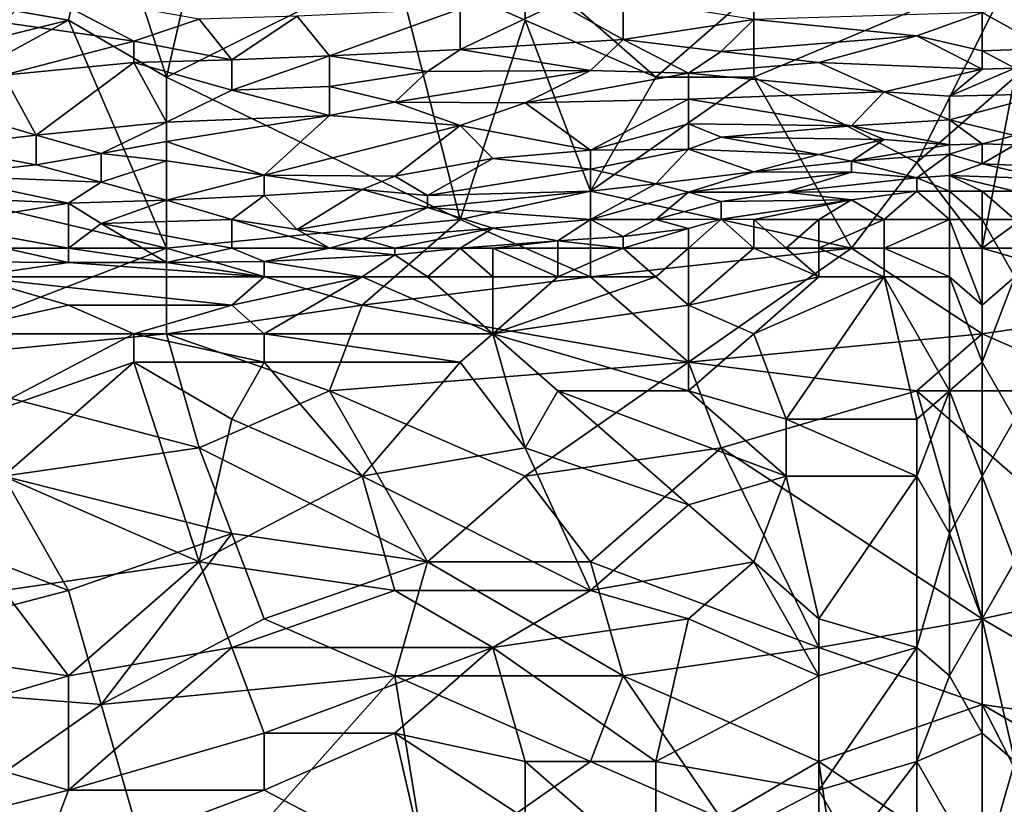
# Model space of a CAD drawing. Extents: x -1.1 to 1.1, y -0.36 to 0.36.
# Tile 186 of 256: x -0.47 to -0.34, y 0.07 to 0.18. Entities that reach past the tile are written whole.
import ezdxf

# ---------------------------------------------------------------- set-up
doc = ezdxf.new("R2010")
doc.units = 0

msp = doc.modelspace()

# ---------------------------------------------------------------- linework, layer by layer
for points in [[(-0.48678, 0.18029, 0.26832), (-0.45995, 0.19591, 0.26875), (-0.46442, 0.17638, 0.26815)], [(-0.45101, 0.16857, 0.26779), (-0.46442, 0.17638, 0.26815), (-0.45995, 0.19591, 0.26875)], [(-0.44654, 0.1881, 0.26856), (-0.45101, 0.16857, 0.26779), (-0.45995, 0.19591, 0.26875)], [(-0.41971, 0.18419, 0.26843), (-0.45101, 0.16857, 0.26779), (-0.44654, 0.1881, 0.26856)], [(-0.45101, 0.16857, 0.26779), (-0.41971, 0.18419, 0.26843), (-0.41077, 0.14904, 0.26684)], [(-0.41971, 0.18419, 0.26843), (-0.40183, 0.18419, 0.26842), (-0.40183, 0.17638, 0.26812)], [(-0.40183, 0.17638, 0.26812), (-0.41077, 0.14904, 0.26684), (-0.41971, 0.18419, 0.26843)], [(-0.37053, 0.18029, 0.26825), (-0.38394, 0.16857, 0.26773), (-0.40183, 0.18419, 0.26842)], [(-0.38394, 0.16857, 0.26773), (-0.40183, 0.17638, 0.26812), (-0.40183, 0.18419, 0.26842)], [(-0.33476, 0.18358, 0.26836), (-0.34817, 0.15685, 0.26712), (-0.37053, 0.16857, 0.2677)], [(-0.33476, 0.18358, 0.26836), (-0.37053, 0.16857, 0.2677), (-0.37053, 0.18029, 0.26825)], [(-0.33476, 0.16857, 0.26768), (-0.34817, 0.15685, 0.26712), (-0.33476, 0.18358, 0.26836)], [(-0.50019, 0.18169, 0.48321), (-0.47336, 0.17602, 0.46758), (-0.46889, 0.1805, 0.4793)], [(-0.46442, 0.17638, 0.26815), (-0.49572, 0.16857, 0.26782), (-0.48678, 0.18029, 0.26832)], [(-0.45548, 0.17346, 0.45977), (-0.46889, 0.1805, 0.4793), (-0.47336, 0.17602, 0.46758)], [(-0.46889, 0.1805, 0.4793), (-0.45548, 0.17346, 0.45977), (-0.44654, 0.17648, 0.46758)], [(-0.37053, 0.18029, 0.26825), (-0.37053, 0.16857, 0.2677), (-0.38394, 0.16857, 0.26773)], [(-0.38841, 0.17373, 0.45196), (-0.39736, 0.17869, 0.46758), (-0.41077, 0.17234, 0.45196)], [(-0.41077, 0.17789, 0.46758), (-0.41077, 0.17234, 0.45196), (-0.39736, 0.17869, 0.46758)], [(-0.38841, 0.17373, 0.45196), (-0.38841, 0.17929, 0.46758), (-0.39736, 0.17869, 0.46758)], [(-0.37053, 0.17646, 0.45586), (-0.38841, 0.17929, 0.46758), (-0.38841, 0.17373, 0.45196)], [(-0.33029, 0.17247, 0.43652), (-0.33029, 0.17903, 0.45586), (-0.33923, 0.17743, 0.45196)], [(-0.44207, 0.17094, 0.45196), (-0.43312, 0.17691, 0.46758), (-0.44654, 0.17648, 0.46758)], [(-0.42865, 0.17145, 0.45196), (-0.43312, 0.17691, 0.46758), (-0.44207, 0.17094, 0.45196)], [(-0.43312, 0.17691, 0.46758), (-0.42865, 0.17145, 0.45196), (-0.41077, 0.17789, 0.46758)], [(-0.41077, 0.17234, 0.45196), (-0.41077, 0.17789, 0.46758), (-0.42865, 0.17145, 0.45196)], [(-0.33923, 0.17743, 0.45196), (-0.37053, 0.17646, 0.45586), (-0.34817, 0.17423, 0.44414)], [(-0.33923, 0.17218, 0.43633), (-0.33923, 0.17743, 0.45196), (-0.34817, 0.17423, 0.44414)], [(-0.33029, 0.17247, 0.43652), (-0.33923, 0.17743, 0.45196), (-0.33923, 0.17218, 0.43633)], [(-0.50019, 0.15685, 0.26722), (-0.49572, 0.16857, 0.26782), (-0.46442, 0.17638, 0.26815)], [(-0.46442, 0.17638, 0.26815), (-0.45101, 0.14513, 0.26672), (-0.50019, 0.15685, 0.26722)], [(-0.47336, 0.17602, 0.46758), (-0.47336, 0.16883, 0.44805), (-0.45548, 0.17346, 0.45977)], [(-0.45101, 0.16857, 0.26779), (-0.45101, 0.14513, 0.26672), (-0.46442, 0.17638, 0.26815)], [(-0.44207, 0.17094, 0.45196), (-0.44654, 0.17648, 0.46758), (-0.45548, 0.17346, 0.45977)], [(-0.39288, 0.15294, 0.26698), (-0.41077, 0.14904, 0.26684), (-0.40183, 0.17638, 0.26812)], [(-0.39288, 0.15294, 0.26698), (-0.40183, 0.17638, 0.26812), (-0.38394, 0.16857, 0.26773)], [(-0.38841, 0.17373, 0.45196), (-0.375, 0.17206, 0.44414), (-0.37053, 0.17646, 0.45586)], [(-0.37053, 0.17646, 0.45586), (-0.375, 0.17206, 0.44414), (-0.34817, 0.17423, 0.44414)], [(-0.34817, 0.17423, 0.44414), (-0.375, 0.17206, 0.44414), (-0.36159, 0.17057, 0.43633)], [(-0.36159, 0.17057, 0.43633), (-0.33923, 0.16966, 0.42852), (-0.34817, 0.17423, 0.44414)], [(-0.34817, 0.17423, 0.44414), (-0.33923, 0.16966, 0.42852), (-0.33923, 0.17218, 0.43633)], [(-0.45548, 0.17055, 0.45196), (-0.45548, 0.17346, 0.45977), (-0.47336, 0.16883, 0.44805)], [(-0.44207, 0.17094, 0.45196), (-0.45548, 0.17346, 0.45977), (-0.45548, 0.17055, 0.45196)], [(-0.41077, 0.17234, 0.45196), (-0.39288, 0.16945, 0.44024), (-0.38841, 0.17373, 0.45196)], [(-0.37947, 0.16912, 0.43633), (-0.38841, 0.17373, 0.45196), (-0.39288, 0.16945, 0.44024)], [(-0.38841, 0.17373, 0.45196), (-0.37947, 0.16912, 0.43633), (-0.375, 0.17206, 0.44414)], [(-0.44207, 0.16675, 0.44024), (-0.42865, 0.16729, 0.44024), (-0.42865, 0.17145, 0.45196)], [(-0.44207, 0.17094, 0.45196), (-0.44207, 0.16675, 0.44024), (-0.42865, 0.17145, 0.45196)], [(-0.42865, 0.17145, 0.45196), (-0.41524, 0.16934, 0.44414), (-0.41077, 0.17234, 0.45196)], [(-0.41524, 0.16934, 0.44414), (-0.42865, 0.17145, 0.45196), (-0.42865, 0.16729, 0.44024)], [(-0.39288, 0.16945, 0.44024), (-0.41077, 0.17234, 0.45196), (-0.41524, 0.16934, 0.44414)], [(-0.36159, 0.17057, 0.43633), (-0.375, 0.17206, 0.44414), (-0.37947, 0.16912, 0.43633)], [(-0.33923, 0.17218, 0.43633), (-0.33476, 0.1698, 0.42852), (-0.33029, 0.17247, 0.43652)], [(-0.33923, 0.16966, 0.42852), (-0.33476, 0.1698, 0.42852), (-0.33923, 0.17218, 0.43633)], [(-0.47336, 0.16883, 0.44805), (-0.46889, 0.16059, 0.42461), (-0.45548, 0.17055, 0.45196)], [(-0.45101, 0.1624, 0.42852), (-0.45548, 0.17055, 0.45196), (-0.46889, 0.16059, 0.42461)], [(-0.44207, 0.16675, 0.44024), (-0.44207, 0.17094, 0.45196), (-0.45548, 0.17055, 0.45196)], [(-0.45548, 0.17055, 0.45196), (-0.45101, 0.1624, 0.42852), (-0.44207, 0.16675, 0.44024)], [(-0.37947, 0.16912, 0.43633), (-0.35265, 0.16656, 0.42071), (-0.36159, 0.17057, 0.43633)], [(-0.36159, 0.17057, 0.43633), (-0.35265, 0.16656, 0.42071), (-0.33923, 0.16966, 0.42852)], [(-0.47783, 0.16326, 0.43242), (-0.46889, 0.16059, 0.42461), (-0.47336, 0.16883, 0.44805)], [(-0.42865, 0.16729, 0.44024), (-0.41971, 0.16511, 0.43242), (-0.41524, 0.16934, 0.44414)], [(-0.41971, 0.16511, 0.43242), (-0.40183, 0.16505, 0.42852), (-0.39288, 0.16945, 0.44024)], [(-0.41524, 0.16934, 0.44414), (-0.41971, 0.16511, 0.43242), (-0.39288, 0.16945, 0.44024)], [(-0.39288, 0.16945, 0.44024), (-0.40183, 0.16505, 0.42852), (-0.37947, 0.16912, 0.43633)], [(-0.37947, 0.16552, 0.42461), (-0.37947, 0.16912, 0.43633), (-0.40183, 0.16505, 0.42852)], [(-0.37947, 0.16912, 0.43633), (-0.37947, 0.16552, 0.42461), (-0.35265, 0.16656, 0.42071)], [(-0.3437, 0.16597, 0.4168), (-0.33923, 0.16966, 0.42852), (-0.35265, 0.16656, 0.42071)], [(-0.33923, 0.16966, 0.42852), (-0.3437, 0.16597, 0.4168), (-0.33476, 0.1698, 0.42852)], [(-0.3437, 0.16597, 0.4168), (-0.33029, 0.16629, 0.4168), (-0.33476, 0.1698, 0.42852)], [(-0.41077, 0.14904, 0.26684), (-0.45101, 0.14513, 0.26672), (-0.45101, 0.16857, 0.26779)], [(-0.37053, 0.16857, 0.2677), (-0.39288, 0.15294, 0.26698), (-0.38394, 0.16857, 0.26773)], [(-0.37053, 0.16857, 0.2677), (-0.35712, 0.14513, 0.26654), (-0.39288, 0.15294, 0.26698)], [(-0.34817, 0.15685, 0.26712), (-0.35712, 0.14513, 0.26654), (-0.37053, 0.16857, 0.2677)], [(-0.33476, 0.16857, 0.26768), (-0.33923, 0.14513, 0.2665), (-0.34817, 0.15685, 0.26712)], [(-0.31241, 0.16466, 0.26746), (-0.33923, 0.14513, 0.2665), (-0.33476, 0.16857, 0.26768)], [(-0.42865, 0.16332, 0.42852), (-0.44207, 0.16675, 0.44024), (-0.45101, 0.1624, 0.42852)], [(-0.44207, 0.16675, 0.44024), (-0.42865, 0.16332, 0.42852), (-0.42865, 0.16729, 0.44024)], [(-0.42865, 0.16729, 0.44024), (-0.42865, 0.16332, 0.42852), (-0.41971, 0.16511, 0.43242)], [(-0.37947, 0.16552, 0.42461), (-0.35712, 0.1619, 0.40508), (-0.35265, 0.16656, 0.42071)], [(-0.3437, 0.16272, 0.40508), (-0.35265, 0.16656, 0.42071), (-0.35712, 0.1619, 0.40508)], [(-0.3437, 0.16272, 0.40508), (-0.3437, 0.16597, 0.4168), (-0.35265, 0.16656, 0.42071)], [(-0.33029, 0.16629, 0.4168), (-0.3437, 0.16597, 0.4168), (-0.3437, 0.16272, 0.40508)], [(-0.3437, 0.16272, 0.40508), (-0.33476, 0.16058, 0.39727), (-0.33029, 0.16629, 0.4168)], [(-0.42865, 0.16332, 0.42852), (-0.41077, 0.16191, 0.42071), (-0.41971, 0.16511, 0.43242)], [(-0.41971, 0.16511, 0.43242), (-0.41077, 0.16191, 0.42071), (-0.40183, 0.16505, 0.42852)], [(-0.39288, 0.15857, 0.40508), (-0.40183, 0.16505, 0.42852), (-0.41077, 0.16191, 0.42071)], [(-0.39288, 0.15857, 0.40508), (-0.37947, 0.16552, 0.42461), (-0.40183, 0.16505, 0.42852)], [(-0.37947, 0.16214, 0.41289), (-0.37947, 0.16552, 0.42461), (-0.39288, 0.15857, 0.40508)], [(-0.37947, 0.16552, 0.42461), (-0.37947, 0.16214, 0.41289), (-0.35712, 0.1619, 0.40508)], [(-0.31241, 0.16466, 0.26746), (-0.30794, 0.14513, 0.26642), (-0.33923, 0.14513, 0.2665)], [(-0.45101, 0.1624, 0.42852), (-0.45101, 0.15973, 0.42071), (-0.42865, 0.16332, 0.42852)], [(-0.45101, 0.15973, 0.42071), (-0.4376, 0.15514, 0.40508), (-0.42865, 0.16332, 0.42852)], [(-0.42865, 0.16332, 0.42852), (-0.4376, 0.15514, 0.40508), (-0.41077, 0.16191, 0.42071)], [(-0.46889, 0.16059, 0.42461), (-0.47783, 0.16326, 0.43242), (-0.48231, 0.15907, 0.42071)], [(-0.45995, 0.1581, 0.4168), (-0.45101, 0.1624, 0.42852), (-0.46889, 0.16059, 0.42461)], [(-0.45995, 0.1581, 0.4168), (-0.45101, 0.15973, 0.42071), (-0.45101, 0.1624, 0.42852)], [(-0.37947, 0.15869, 0.40117), (-0.37947, 0.16214, 0.41289), (-0.39288, 0.15857, 0.40508)], [(-0.37947, 0.16214, 0.41289), (-0.375, 0.16034, 0.40508), (-0.35712, 0.1619, 0.40508)], [(-0.375, 0.16034, 0.40508), (-0.37947, 0.16214, 0.41289), (-0.37947, 0.15869, 0.40117)], [(-0.35712, 0.1619, 0.40508), (-0.3437, 0.1593, 0.39336), (-0.3437, 0.16272, 0.40508)], [(-0.33476, 0.16058, 0.39727), (-0.3437, 0.16272, 0.40508), (-0.33923, 0.1594, 0.39336)], [(-0.3437, 0.1593, 0.39336), (-0.33923, 0.1594, 0.39336), (-0.3437, 0.16272, 0.40508)], [(-0.48231, 0.15907, 0.42071), (-0.46889, 0.15653, 0.41289), (-0.46889, 0.16059, 0.42461)], [(-0.46889, 0.16059, 0.42461), (-0.46889, 0.15653, 0.41289), (-0.45995, 0.1581, 0.4168)], [(-0.4376, 0.15514, 0.40508), (-0.41971, 0.15497, 0.40117), (-0.41077, 0.16191, 0.42071)], [(-0.41971, 0.15497, 0.40117), (-0.4063, 0.15741, 0.40508), (-0.41077, 0.16191, 0.42071)], [(-0.41077, 0.16191, 0.42071), (-0.4063, 0.15741, 0.40508), (-0.39288, 0.15857, 0.40508)], [(-0.375, 0.16034, 0.40508), (-0.35265, 0.16, 0.39727), (-0.35712, 0.1619, 0.40508)], [(-0.35712, 0.1619, 0.40508), (-0.35265, 0.16, 0.39727), (-0.3437, 0.1593, 0.39336)], [(-0.45101, 0.15707, 0.41289), (-0.45101, 0.15973, 0.42071), (-0.45995, 0.1581, 0.4168)], [(-0.4376, 0.15514, 0.40508), (-0.45101, 0.15973, 0.42071), (-0.45101, 0.15707, 0.41289)], [(-0.375, 0.16034, 0.40508), (-0.37947, 0.15869, 0.40117), (-0.36159, 0.15797, 0.39336)], [(-0.375, 0.16034, 0.40508), (-0.36159, 0.15797, 0.39336), (-0.35265, 0.16, 0.39727)], [(-0.35712, 0.15705, 0.38946), (-0.35265, 0.16, 0.39727), (-0.36159, 0.15797, 0.39336)], [(-0.35265, 0.16, 0.39727), (-0.35712, 0.15705, 0.38946), (-0.3437, 0.1593, 0.39336)], [(-0.35712, 0.15705, 0.38946), (-0.3437, 0.15801, 0.38946), (-0.3437, 0.1593, 0.39336)], [(-0.3437, 0.1593, 0.39336), (-0.3437, 0.15801, 0.38946), (-0.33923, 0.1594, 0.39336)], [(-0.33923, 0.15667, 0.38555), (-0.33923, 0.1594, 0.39336), (-0.3437, 0.15801, 0.38946)], [(-0.33923, 0.1594, 0.39336), (-0.33476, 0.1593, 0.39336), (-0.33476, 0.16058, 0.39727)], [(-0.33923, 0.1594, 0.39336), (-0.33923, 0.15667, 0.38555), (-0.33476, 0.1593, 0.39336)], [(-0.33476, 0.1593, 0.39336), (-0.33923, 0.15667, 0.38555), (-0.32135, 0.15589, 0.38555)], [(-0.48231, 0.15907, 0.42071), (-0.48231, 0.15506, 0.40899), (-0.46889, 0.15653, 0.41289)], [(-0.46889, 0.15653, 0.41289), (-0.45995, 0.15415, 0.40508), (-0.45995, 0.1581, 0.4168)], [(-0.45995, 0.1581, 0.4168), (-0.45995, 0.15415, 0.40508), (-0.45101, 0.15707, 0.41289)], [(-0.39288, 0.15597, 0.39727), (-0.39288, 0.15857, 0.40508), (-0.4063, 0.15741, 0.40508)], [(-0.39288, 0.15857, 0.40508), (-0.39288, 0.15597, 0.39727), (-0.37947, 0.15869, 0.40117)], [(-0.39288, 0.15597, 0.39727), (-0.38394, 0.15393, 0.38946), (-0.37947, 0.15869, 0.40117)], [(-0.38394, 0.15393, 0.38946), (-0.37053, 0.15557, 0.38946), (-0.37947, 0.15869, 0.40117)], [(-0.36159, 0.15797, 0.39336), (-0.37947, 0.15869, 0.40117), (-0.37053, 0.15557, 0.38946)], [(-0.35712, 0.15705, 0.38946), (-0.36159, 0.15797, 0.39336), (-0.37053, 0.15557, 0.38946)], [(-0.35712, 0.15705, 0.38946), (-0.34817, 0.15476, 0.38164), (-0.3437, 0.15801, 0.38946)], [(-0.34817, 0.15476, 0.38164), (-0.3437, 0.15507, 0.38164), (-0.3437, 0.15801, 0.38946)], [(-0.3437, 0.15801, 0.38946), (-0.3437, 0.15507, 0.38164), (-0.33923, 0.15667, 0.38555)], [(-0.45101, 0.14513, 0.26672), (-0.49572, 0.14513, 0.26669), (-0.50019, 0.15685, 0.26722)], [(-0.45995, 0.15415, 0.40508), (-0.45101, 0.15172, 0.39727), (-0.45101, 0.15707, 0.41289)], [(-0.45101, 0.15707, 0.41289), (-0.45101, 0.15172, 0.39727), (-0.4376, 0.15514, 0.40508)], [(-0.41524, 0.15236, 0.39336), (-0.4063, 0.15741, 0.40508), (-0.41971, 0.15497, 0.40117)], [(-0.4063, 0.15741, 0.40508), (-0.41524, 0.15236, 0.39336), (-0.39288, 0.15597, 0.39727)], [(-0.37053, 0.15557, 0.38946), (-0.35712, 0.15554, 0.38555), (-0.35712, 0.15705, 0.38946)], [(-0.34817, 0.15476, 0.38164), (-0.35712, 0.15705, 0.38946), (-0.35712, 0.15554, 0.38555)], [(-0.35712, 0.14513, 0.26654), (-0.34817, 0.15685, 0.26712), (-0.33923, 0.14513, 0.2665)], [(-0.33923, 0.15667, 0.38555), (-0.3437, 0.15507, 0.38164), (-0.33029, 0.15461, 0.38164)], [(-0.33923, 0.15667, 0.38555), (-0.33029, 0.15461, 0.38164), (-0.32135, 0.15589, 0.38555)], [(-0.46889, 0.15653, 0.41289), (-0.48231, 0.15506, 0.40899), (-0.45995, 0.15415, 0.40508)], [(-0.41524, 0.15236, 0.39336), (-0.39288, 0.15294, 0.38962), (-0.39288, 0.15597, 0.39727)], [(-0.39288, 0.15597, 0.39727), (-0.39288, 0.15294, 0.38962), (-0.38394, 0.15393, 0.38946)], [(-0.38394, 0.15393, 0.38946), (-0.37947, 0.1528, 0.38555), (-0.37053, 0.15557, 0.38946)], [(-0.35712, 0.15554, 0.38555), (-0.37053, 0.15557, 0.38946), (-0.37947, 0.1528, 0.38555)], [(-0.35712, 0.15554, 0.38555), (-0.37947, 0.1528, 0.38555), (-0.36606, 0.15281, 0.38164)], [(-0.35712, 0.15554, 0.38555), (-0.36606, 0.15281, 0.38164), (-0.34817, 0.15476, 0.38164)], [(-0.46442, 0.1513, 0.39727), (-0.48231, 0.15506, 0.40899), (-0.49125, 0.15251, 0.40117)], [(-0.46442, 0.1513, 0.39727), (-0.45995, 0.15415, 0.40508), (-0.48231, 0.15506, 0.40899)], [(-0.45995, 0.15415, 0.40508), (-0.46442, 0.1513, 0.39727), (-0.45101, 0.15172, 0.39727)], [(-0.45101, 0.15172, 0.39727), (-0.4376, 0.15232, 0.39727), (-0.4376, 0.15514, 0.40508)], [(-0.4376, 0.15514, 0.40508), (-0.4376, 0.15232, 0.39727), (-0.42418, 0.15317, 0.39727)], [(-0.4376, 0.15514, 0.40508), (-0.42418, 0.15317, 0.39727), (-0.41971, 0.15497, 0.40117)], [(-0.41524, 0.15236, 0.39336), (-0.41971, 0.15497, 0.40117), (-0.42418, 0.15317, 0.39727)], [(-0.39288, 0.15294, 0.38962), (-0.39288, 0.14904, 0.38167), (-0.38394, 0.15393, 0.38946)], [(-0.38394, 0.15393, 0.38946), (-0.39288, 0.14904, 0.38167), (-0.37947, 0.1528, 0.38555)], [(-0.36606, 0.15281, 0.38164), (-0.34817, 0.15294, 0.37754), (-0.34817, 0.15476, 0.38164)], [(-0.34817, 0.15476, 0.38164), (-0.3437, 0.15294, 0.37696), (-0.3437, 0.15507, 0.38164)], [(-0.3437, 0.15294, 0.37696), (-0.34817, 0.15476, 0.38164), (-0.34817, 0.15294, 0.37754)], [(-0.3437, 0.15507, 0.38164), (-0.33476, 0.15294, 0.377), (-0.33029, 0.15461, 0.38164)], [(-0.3437, 0.15507, 0.38164), (-0.33923, 0.15294, 0.37636), (-0.33476, 0.15294, 0.377)], [(-0.3437, 0.15294, 0.37696), (-0.33923, 0.15294, 0.37636), (-0.3437, 0.15507, 0.38164)], [(-0.49125, 0.15251, 0.40117), (-0.48231, 0.14832, 0.38946), (-0.46442, 0.1513, 0.39727)], [(-0.4376, 0.15232, 0.39727), (-0.43312, 0.14767, 0.38555), (-0.42418, 0.15317, 0.39727)], [(-0.41524, 0.15069, 0.38946), (-0.42418, 0.15317, 0.39727), (-0.43312, 0.14767, 0.38555)], [(-0.42418, 0.15317, 0.39727), (-0.41524, 0.15069, 0.38946), (-0.41524, 0.15236, 0.39336)], [(-0.39288, 0.14904, 0.38167), (-0.39288, 0.15294, 0.38962), (-0.41524, 0.15069, 0.38946)], [(-0.39288, 0.15294, 0.38962), (-0.41524, 0.15236, 0.39336), (-0.41524, 0.15069, 0.38946)], [(-0.41077, 0.14904, 0.26684), (-0.39288, 0.15294, 0.26698), (-0.39288, 0.14122, 0.26647)], [(-0.39288, 0.14122, 0.26647), (-0.39288, 0.15294, 0.26698), (-0.35712, 0.14513, 0.26654)], [(-0.39288, 0.14904, 0.38167), (-0.38394, 0.14904, 0.3799), (-0.37947, 0.1528, 0.38555)], [(-0.37947, 0.1528, 0.38555), (-0.38394, 0.14904, 0.3799), (-0.375, 0.1515, 0.38164)], [(-0.37947, 0.1528, 0.38555), (-0.375, 0.1515, 0.38164), (-0.36606, 0.15281, 0.38164)], [(-0.36606, 0.15281, 0.38164), (-0.375, 0.1515, 0.38164), (-0.35712, 0.15176, 0.37774)], [(-0.34817, 0.15294, 0.37754), (-0.36606, 0.15281, 0.38164), (-0.35712, 0.15176, 0.37774)], [(-0.35712, 0.15176, 0.37774), (-0.35265, 0.14904, 0.37565), (-0.34817, 0.15294, 0.37754)], [(-0.35265, 0.14904, 0.37565), (-0.3437, 0.14904, 0.3752), (-0.34817, 0.15294, 0.37754)], [(-0.3437, 0.15294, 0.37696), (-0.34817, 0.15294, 0.37754), (-0.3437, 0.14904, 0.3752)], [(-0.33923, 0.15294, 0.37636), (-0.3437, 0.15294, 0.37696), (-0.33923, 0.14904, 0.37405)], [(-0.3437, 0.15294, 0.37696), (-0.3437, 0.14904, 0.3752), (-0.33923, 0.14904, 0.37405)], [(-0.33476, 0.14904, 0.3743), (-0.33476, 0.15294, 0.377), (-0.33923, 0.15294, 0.37636)], [(-0.33923, 0.15294, 0.37636), (-0.33923, 0.14904, 0.37405), (-0.33476, 0.14904, 0.3743)], [(-0.48231, 0.14832, 0.38946), (-0.46442, 0.14513, 0.38138), (-0.46442, 0.1513, 0.39727)], [(-0.46442, 0.1513, 0.39727), (-0.45995, 0.1485, 0.38946), (-0.45101, 0.15172, 0.39727)], [(-0.46442, 0.14513, 0.38138), (-0.45995, 0.1485, 0.38946), (-0.46442, 0.1513, 0.39727)], [(-0.45101, 0.15172, 0.39727), (-0.45995, 0.1485, 0.38946), (-0.44207, 0.14904, 0.38953)], [(-0.45101, 0.15172, 0.39727), (-0.44207, 0.14904, 0.38953), (-0.4376, 0.15232, 0.39727)], [(-0.44207, 0.14904, 0.38953), (-0.43312, 0.14767, 0.38555), (-0.4376, 0.15232, 0.39727)], [(-0.38394, 0.14904, 0.3799), (-0.375, 0.1491, 0.37774), (-0.375, 0.1515, 0.38164)], [(-0.35712, 0.15176, 0.37774), (-0.375, 0.1515, 0.38164), (-0.375, 0.1491, 0.37774)], [(-0.37053, 0.14904, 0.37701), (-0.35712, 0.15176, 0.37774), (-0.375, 0.1491, 0.37774)], [(-0.37053, 0.14904, 0.37701), (-0.36159, 0.14904, 0.37606), (-0.35712, 0.15176, 0.37774)], [(-0.36159, 0.14904, 0.37606), (-0.35265, 0.14904, 0.37565), (-0.35712, 0.15176, 0.37774)], [(-0.41524, 0.15069, 0.38946), (-0.43312, 0.14767, 0.38555), (-0.42418, 0.14641, 0.38164)], [(-0.41524, 0.15069, 0.38946), (-0.42418, 0.14641, 0.38164), (-0.4063, 0.14789, 0.38164)], [(-0.41524, 0.15069, 0.38946), (-0.4063, 0.14789, 0.38164), (-0.39288, 0.14904, 0.38167)], [(-0.46442, 0.14513, 0.38138), (-0.45101, 0.14318, 0.37774), (-0.45995, 0.1485, 0.38946)], [(-0.45995, 0.1485, 0.38946), (-0.44207, 0.14513, 0.38063), (-0.44207, 0.14904, 0.38953)], [(-0.45995, 0.1485, 0.38946), (-0.45101, 0.14318, 0.37774), (-0.44207, 0.14513, 0.38063)], [(-0.45101, 0.14513, 0.26672), (-0.41077, 0.14904, 0.26684), (-0.42418, 0.13732, 0.26639)], [(-0.44207, 0.14904, 0.38953), (-0.42865, 0.14513, 0.37956), (-0.43312, 0.14767, 0.38555)], [(-0.44207, 0.14904, 0.38953), (-0.44207, 0.14513, 0.38063), (-0.42865, 0.14513, 0.37956)], [(-0.41077, 0.14904, 0.26684), (-0.39288, 0.14122, 0.26647), (-0.42418, 0.13732, 0.26639)], [(-0.39736, 0.14612, 0.37774), (-0.39288, 0.14904, 0.38167), (-0.4063, 0.14789, 0.38164)], [(-0.38841, 0.14671, 0.37774), (-0.39288, 0.14904, 0.38167), (-0.39736, 0.14612, 0.37774)], [(-0.39288, 0.14904, 0.38167), (-0.38841, 0.14671, 0.37774), (-0.38394, 0.14904, 0.3799)], [(-0.38394, 0.14904, 0.3799), (-0.38841, 0.14671, 0.37774), (-0.37947, 0.14783, 0.37774)], [(-0.37947, 0.14783, 0.37774), (-0.375, 0.1491, 0.37774), (-0.38394, 0.14904, 0.3799)], [(-0.37947, 0.14513, 0.37649), (-0.37053, 0.14513, 0.37635), (-0.375, 0.1491, 0.37774)], [(-0.37947, 0.14783, 0.37774), (-0.37947, 0.14513, 0.37649), (-0.375, 0.1491, 0.37774)], [(-0.37053, 0.14513, 0.37635), (-0.37053, 0.14904, 0.37701), (-0.375, 0.1491, 0.37774)], [(-0.36606, 0.14513, 0.37627), (-0.36159, 0.14904, 0.37606), (-0.37053, 0.14904, 0.37701)], [(-0.37053, 0.14904, 0.37701), (-0.37053, 0.14513, 0.37635), (-0.36606, 0.14513, 0.37627)], [(-0.36606, 0.14513, 0.37627), (-0.36159, 0.14513, 0.37622), (-0.36159, 0.14904, 0.37606)], [(-0.36159, 0.14513, 0.37622), (-0.35265, 0.14513, 0.37619), (-0.35265, 0.14904, 0.37565)], [(-0.35265, 0.14904, 0.37565), (-0.36159, 0.14904, 0.37606), (-0.36159, 0.14513, 0.37622)], [(-0.3437, 0.14904, 0.3752), (-0.35265, 0.14904, 0.37565), (-0.35265, 0.14513, 0.37619)], [(-0.3437, 0.14122, 0.37676), (-0.3437, 0.14904, 0.3752), (-0.35265, 0.14513, 0.37619)], [(-0.33923, 0.13732, 0.3765), (-0.33923, 0.14904, 0.37405), (-0.3437, 0.14904, 0.3752)], [(-0.3437, 0.14904, 0.3752), (-0.3437, 0.14122, 0.37676), (-0.33923, 0.13732, 0.3765)], [(-0.33476, 0.14122, 0.37578), (-0.33923, 0.14904, 0.37405), (-0.33923, 0.13732, 0.3765)], [(-0.33476, 0.14904, 0.3743), (-0.33923, 0.14904, 0.37405), (-0.33476, 0.14122, 0.37578)], [(-0.46442, 0.14513, 0.38138), (-0.48231, 0.14832, 0.38946), (-0.47336, 0.14518, 0.38164)], [(-0.42418, 0.14641, 0.38164), (-0.43312, 0.14767, 0.38555), (-0.42865, 0.14513, 0.37956)], [(-0.42418, 0.14641, 0.38164), (-0.41971, 0.14513, 0.37847), (-0.4063, 0.14789, 0.38164)], [(-0.41077, 0.14513, 0.37756), (-0.4063, 0.14789, 0.38164), (-0.41971, 0.14513, 0.37847)], [(-0.4063, 0.14789, 0.38164), (-0.41077, 0.14513, 0.37756), (-0.39736, 0.14612, 0.37774)], [(-0.37947, 0.14513, 0.37649), (-0.37947, 0.14783, 0.37774), (-0.38841, 0.14513, 0.37672)], [(-0.37947, 0.14783, 0.37774), (-0.38841, 0.14671, 0.37774), (-0.38841, 0.14513, 0.37672)], [(-0.42418, 0.14641, 0.38164), (-0.42865, 0.14513, 0.37956), (-0.41971, 0.14513, 0.37847)], [(-0.4063, 0.14513, 0.37731), (-0.39736, 0.14612, 0.37774), (-0.41077, 0.14513, 0.37756)], [(-0.39736, 0.14513, 0.37696), (-0.39736, 0.14612, 0.37774), (-0.4063, 0.14513, 0.37731)], [(-0.39736, 0.14612, 0.37774), (-0.38841, 0.14513, 0.37672), (-0.38841, 0.14671, 0.37774)], [(-0.38841, 0.14513, 0.37672), (-0.39736, 0.14612, 0.37774), (-0.39736, 0.14513, 0.37696)], [(-0.49125, 0.12951, 0.26615), (-0.49572, 0.14513, 0.26669), (-0.45101, 0.14513, 0.26672)], [(-0.45101, 0.14513, 0.26672), (-0.45101, 0.13341, 0.2663), (-0.49125, 0.12951, 0.26615)], [(-0.46442, 0.14318, 0.37774), (-0.47336, 0.14518, 0.38164), (-0.47783, 0.14328, 0.37774)], [(-0.47336, 0.14518, 0.38164), (-0.46442, 0.14318, 0.37774), (-0.46442, 0.14513, 0.38138)], [(-0.46442, 0.14513, 0.38138), (-0.46442, 0.14318, 0.37774), (-0.45101, 0.14318, 0.37774)], [(-0.44207, 0.14513, 0.38063), (-0.45101, 0.14318, 0.37774), (-0.4376, 0.14329, 0.37774)], [(-0.42418, 0.13732, 0.26639), (-0.45101, 0.13341, 0.2663), (-0.45101, 0.14513, 0.26672)], [(-0.44207, 0.14513, 0.38063), (-0.4376, 0.14329, 0.37774), (-0.42865, 0.14513, 0.37956)], [(-0.4376, 0.14329, 0.37774), (-0.41971, 0.14422, 0.37774), (-0.42865, 0.14513, 0.37956)], [(-0.41971, 0.14422, 0.37774), (-0.41971, 0.14513, 0.37847), (-0.42865, 0.14513, 0.37956)], [(-0.41971, 0.14422, 0.37774), (-0.41524, 0.14122, 0.37669), (-0.41077, 0.14513, 0.37756)], [(-0.41077, 0.14513, 0.37756), (-0.41971, 0.14513, 0.37847), (-0.41971, 0.14422, 0.37774)], [(-0.41524, 0.14122, 0.37669), (-0.4063, 0.14122, 0.37682), (-0.41077, 0.14513, 0.37756)], [(-0.4063, 0.14122, 0.37682), (-0.4063, 0.14513, 0.37731), (-0.41077, 0.14513, 0.37756)], [(-0.39736, 0.14122, 0.37694), (-0.4063, 0.14513, 0.37731), (-0.4063, 0.14122, 0.37682)], [(-0.39736, 0.14122, 0.37694), (-0.39736, 0.14513, 0.37696), (-0.4063, 0.14513, 0.37731)], [(-0.38394, 0.14122, 0.37704), (-0.38841, 0.14513, 0.37672), (-0.39736, 0.14122, 0.37694)], [(-0.39736, 0.14122, 0.37694), (-0.38841, 0.14513, 0.37672), (-0.39736, 0.14513, 0.37696)], [(-0.39288, 0.14122, 0.26647), (-0.35712, 0.14513, 0.26654), (-0.37947, 0.12951, 0.26607)], [(-0.38841, 0.14513, 0.37672), (-0.38394, 0.14122, 0.37704), (-0.37947, 0.14513, 0.37649)], [(-0.38394, 0.14122, 0.37704), (-0.37947, 0.13732, 0.37785), (-0.37947, 0.14513, 0.37649)], [(-0.37947, 0.13732, 0.37785), (-0.36159, 0.14122, 0.37706), (-0.37053, 0.14513, 0.37635)], [(-0.37053, 0.14513, 0.37635), (-0.37947, 0.14513, 0.37649), (-0.37947, 0.13732, 0.37785)], [(-0.35712, 0.14513, 0.26654), (-0.33923, 0.13341, 0.26607), (-0.37947, 0.12951, 0.26607)], [(-0.36159, 0.14122, 0.37706), (-0.36606, 0.14513, 0.37627), (-0.37053, 0.14513, 0.37635)], [(-0.36159, 0.14122, 0.37706), (-0.36159, 0.14513, 0.37622), (-0.36606, 0.14513, 0.37627)], [(-0.35265, 0.14122, 0.37695), (-0.35265, 0.14513, 0.37619), (-0.36159, 0.14513, 0.37622)], [(-0.36159, 0.14513, 0.37622), (-0.36159, 0.14122, 0.37706), (-0.35265, 0.14122, 0.37695)], [(-0.33923, 0.14513, 0.2665), (-0.33923, 0.13341, 0.26607), (-0.35712, 0.14513, 0.26654)], [(-0.35265, 0.14513, 0.37619), (-0.35265, 0.14122, 0.37695), (-0.3437, 0.14122, 0.37676)], [(-0.33923, 0.14513, 0.2665), (-0.30794, 0.14513, 0.26642), (-0.31241, 0.13732, 0.2661)], [(-0.31241, 0.13732, 0.2661), (-0.33923, 0.13341, 0.26607), (-0.33923, 0.14513, 0.2665)], [(-0.46442, 0.14318, 0.37774), (-0.47783, 0.14328, 0.37774), (-0.47783, 0.14122, 0.37617)], [(-0.46442, 0.14318, 0.37774), (-0.47783, 0.14122, 0.37617), (-0.4376, 0.14122, 0.37648)], [(-0.46442, 0.14318, 0.37774), (-0.4376, 0.14122, 0.37648), (-0.45101, 0.14318, 0.37774)], [(-0.4376, 0.14122, 0.37648), (-0.4376, 0.14329, 0.37774), (-0.45101, 0.14318, 0.37774)], [(-0.42418, 0.14122, 0.3766), (-0.41971, 0.14422, 0.37774), (-0.4376, 0.14329, 0.37774)], [(-0.42418, 0.14122, 0.3766), (-0.4376, 0.14329, 0.37774), (-0.4376, 0.14122, 0.37648)], [(-0.42418, 0.14122, 0.3766), (-0.41524, 0.14122, 0.37669), (-0.41971, 0.14422, 0.37774)], [(-0.47783, 0.14122, 0.37617), (-0.48231, 0.13341, 0.37817), (-0.46442, 0.13732, 0.37713)], [(-0.44207, 0.13732, 0.37726), (-0.4376, 0.14122, 0.37648), (-0.47783, 0.14122, 0.37617)], [(-0.44207, 0.13732, 0.37726), (-0.47783, 0.14122, 0.37617), (-0.46442, 0.13732, 0.37713)], [(-0.44207, 0.13732, 0.37726), (-0.42418, 0.14122, 0.3766), (-0.4376, 0.14122, 0.37648)], [(-0.4376, 0.13341, 0.37822), (-0.42418, 0.14122, 0.3766), (-0.44207, 0.13732, 0.37726)], [(-0.4063, 0.13341, 0.37849), (-0.42418, 0.14122, 0.3766), (-0.4376, 0.13341, 0.37822)], [(-0.4063, 0.13341, 0.37849), (-0.41524, 0.14122, 0.37669), (-0.42418, 0.14122, 0.3766)], [(-0.39288, 0.14122, 0.26647), (-0.37947, 0.12951, 0.26607), (-0.42418, 0.13732, 0.26639)], [(-0.4063, 0.13341, 0.37849), (-0.4063, 0.14122, 0.37682), (-0.41524, 0.14122, 0.37669)], [(-0.4063, 0.13341, 0.37849), (-0.37947, 0.13732, 0.37785), (-0.38394, 0.14122, 0.37704)], [(-0.38394, 0.14122, 0.37704), (-0.39736, 0.14122, 0.37694), (-0.4063, 0.13341, 0.37849)], [(-0.39736, 0.14122, 0.37694), (-0.4063, 0.14122, 0.37682), (-0.4063, 0.13341, 0.37849)], [(-0.37947, 0.13732, 0.37785), (-0.37053, 0.13341, 0.37856), (-0.36159, 0.14122, 0.37706)], [(-0.35265, 0.14122, 0.37695), (-0.36159, 0.14122, 0.37706), (-0.37053, 0.13341, 0.37856)], [(-0.35265, 0.14122, 0.37695), (-0.37053, 0.13341, 0.37856), (-0.36606, 0.12169, 0.38045)], [(-0.34817, 0.12169, 0.3799), (-0.35265, 0.14122, 0.37695), (-0.36606, 0.12169, 0.38045)], [(-0.3437, 0.14122, 0.37676), (-0.35265, 0.14122, 0.37695), (-0.3437, 0.1256, 0.37914)], [(-0.35265, 0.14122, 0.37695), (-0.34817, 0.12169, 0.3799), (-0.3437, 0.1256, 0.37914)], [(-0.3437, 0.1256, 0.37914), (-0.33923, 0.12951, 0.37778), (-0.3437, 0.14122, 0.37676)], [(-0.33923, 0.12951, 0.37778), (-0.33923, 0.13732, 0.3765), (-0.3437, 0.14122, 0.37676)], [(-0.33923, 0.13732, 0.3765), (-0.33923, 0.12951, 0.37778), (-0.33476, 0.14122, 0.37578)], [(-0.33476, 0.14122, 0.37578), (-0.33923, 0.12951, 0.37778), (-0.33476, 0.12169, 0.37904)], [(-0.46442, 0.13732, 0.37713), (-0.48231, 0.13341, 0.37817), (-0.45548, 0.13341, 0.37819)], [(-0.46442, 0.13732, 0.37713), (-0.45548, 0.13341, 0.37819), (-0.44207, 0.13732, 0.37726)], [(-0.4376, 0.13341, 0.37822), (-0.44207, 0.13732, 0.37726), (-0.45548, 0.13341, 0.37819)], [(-0.45101, 0.13341, 0.2663), (-0.42418, 0.13732, 0.26639), (-0.42865, 0.1256, 0.26609)], [(-0.37947, 0.12951, 0.26607), (-0.42865, 0.1256, 0.26609), (-0.42418, 0.13732, 0.26639)], [(-0.37947, 0.1256, 0.3799), (-0.37947, 0.13732, 0.37785), (-0.4063, 0.13341, 0.37849)], [(-0.37947, 0.13732, 0.37785), (-0.37947, 0.1256, 0.3799), (-0.37053, 0.13341, 0.37856)], [(-0.33923, 0.13341, 0.26607), (-0.31241, 0.13732, 0.2661), (-0.32135, 0.1256, 0.26593)], [(-0.49125, 0.12951, 0.26615), (-0.45101, 0.13341, 0.2663), (-0.44654, 0.11779, 0.26601)], [(-0.48231, 0.13341, 0.37817), (-0.47783, 0.12169, 0.38057), (-0.45548, 0.13341, 0.37819)], [(-0.47783, 0.12169, 0.38057), (-0.45548, 0.12951, 0.37901), (-0.45548, 0.13341, 0.37819)], [(-0.4376, 0.12951, 0.37902), (-0.4376, 0.13341, 0.37822), (-0.45548, 0.13341, 0.37819)], [(-0.45548, 0.13341, 0.37819), (-0.45548, 0.12951, 0.37901), (-0.4376, 0.12951, 0.37902)], [(-0.42865, 0.1256, 0.26609), (-0.44654, 0.11779, 0.26601), (-0.45101, 0.13341, 0.2663)], [(-0.41077, 0.12951, 0.37916), (-0.4063, 0.13341, 0.37849), (-0.4376, 0.13341, 0.37822)], [(-0.4376, 0.13341, 0.37822), (-0.4376, 0.12951, 0.37902), (-0.41077, 0.12951, 0.37916)], [(-0.4063, 0.13341, 0.37849), (-0.41077, 0.12951, 0.37916), (-0.40183, 0.11779, 0.3812)], [(-0.4063, 0.13341, 0.37849), (-0.39736, 0.1256, 0.37991), (-0.37947, 0.1256, 0.3799)], [(-0.4063, 0.13341, 0.37849), (-0.40183, 0.11779, 0.3812), (-0.39736, 0.1256, 0.37991)], [(-0.37947, 0.12951, 0.26607), (-0.33923, 0.13341, 0.26607), (-0.34817, 0.1256, 0.26597)], [(-0.36606, 0.12169, 0.38045), (-0.37053, 0.13341, 0.37856), (-0.37947, 0.1256, 0.3799)], [(-0.33923, 0.13341, 0.26607), (-0.32135, 0.1256, 0.26593), (-0.34817, 0.1256, 0.26597)], [(-0.44654, 0.11779, 0.26601), (-0.47336, 0.11388, 0.26597), (-0.49125, 0.12951, 0.26615)], [(-0.45548, 0.12951, 0.37901), (-0.47783, 0.12169, 0.38057), (-0.47336, 0.11388, 0.382)], [(-0.47336, 0.11388, 0.382), (-0.44654, 0.10216, 0.38383), (-0.45548, 0.12951, 0.37901)], [(-0.44207, 0.12169, 0.38045), (-0.4376, 0.12951, 0.37902), (-0.45548, 0.12951, 0.37901)], [(-0.44207, 0.12169, 0.38045), (-0.45548, 0.12951, 0.37901), (-0.44654, 0.10216, 0.38383)], [(-0.4376, 0.12951, 0.37902), (-0.44207, 0.12169, 0.38045), (-0.42418, 0.11388, 0.38176)], [(-0.41077, 0.12951, 0.37916), (-0.4376, 0.12951, 0.37902), (-0.42418, 0.11388, 0.38176)], [(-0.42865, 0.1256, 0.26609), (-0.37947, 0.12951, 0.26607), (-0.40183, 0.11388, 0.26598)], [(-0.41077, 0.12951, 0.37916), (-0.42418, 0.11388, 0.38176), (-0.40183, 0.11779, 0.3812)], [(-0.37947, 0.12951, 0.26607), (-0.375, 0.11779, 0.26595), (-0.40183, 0.11388, 0.26598)], [(-0.34817, 0.1256, 0.26597), (-0.375, 0.11779, 0.26595), (-0.37947, 0.12951, 0.26607)], [(-0.33923, 0.11388, 0.37991), (-0.33923, 0.12951, 0.37778), (-0.3437, 0.1256, 0.37914)], [(-0.33923, 0.12951, 0.37778), (-0.33923, 0.11388, 0.37991), (-0.33476, 0.12169, 0.37904)], [(-0.44654, 0.11779, 0.26601), (-0.42865, 0.1256, 0.26609), (-0.41524, 0.10216, 0.26596)], [(-0.40183, 0.11388, 0.26598), (-0.41524, 0.10216, 0.26596), (-0.42865, 0.1256, 0.26609)], [(-0.37947, 0.10997, 0.38235), (-0.39736, 0.1256, 0.37991), (-0.40183, 0.11779, 0.3812)], [(-0.36606, 0.11388, 0.38168), (-0.37947, 0.1256, 0.3799), (-0.39736, 0.1256, 0.37991)], [(-0.37947, 0.10997, 0.38235), (-0.36606, 0.11388, 0.38168), (-0.39736, 0.1256, 0.37991)], [(-0.36606, 0.11388, 0.38168), (-0.36606, 0.12169, 0.38045), (-0.37947, 0.1256, 0.3799)], [(-0.34817, 0.1256, 0.26597), (-0.33923, 0.09435, 0.26579), (-0.375, 0.11779, 0.26595)], [(-0.32135, 0.1256, 0.26593), (-0.33029, 0.10997, 0.26589), (-0.34817, 0.1256, 0.26597)], [(-0.3437, 0.1256, 0.37914), (-0.34817, 0.12169, 0.3799), (-0.34817, 0.11388, 0.38099)], [(-0.33029, 0.10997, 0.26589), (-0.33923, 0.09435, 0.26579), (-0.34817, 0.1256, 0.26597)], [(-0.3437, 0.1256, 0.37914), (-0.34817, 0.11388, 0.38099), (-0.3437, 0.10607, 0.38161)], [(-0.3437, 0.1256, 0.37914), (-0.3437, 0.10607, 0.38161), (-0.33923, 0.11388, 0.37991)], [(-0.44207, 0.12169, 0.38045), (-0.44654, 0.10216, 0.38383), (-0.42418, 0.11388, 0.38176)], [(-0.36606, 0.12169, 0.38045), (-0.34817, 0.11388, 0.38099), (-0.34817, 0.12169, 0.3799)], [(-0.36606, 0.12169, 0.38045), (-0.36606, 0.11388, 0.38168), (-0.34817, 0.11388, 0.38099)], [(-0.33476, 0.12169, 0.37904), (-0.33923, 0.11388, 0.37991), (-0.33476, 0.10216, 0.38193)], [(-0.47336, 0.11388, 0.26597), (-0.44654, 0.11779, 0.26601), (-0.44207, 0.10607, 0.26598)], [(-0.41524, 0.10216, 0.26596), (-0.44207, 0.10607, 0.26598), (-0.44654, 0.11779, 0.26601)], [(-0.39288, 0.09826, 0.38416), (-0.40183, 0.11779, 0.3812), (-0.42418, 0.11388, 0.38176)], [(-0.375, 0.11779, 0.26595), (-0.39288, 0.10216, 0.26591), (-0.40183, 0.11388, 0.26598)], [(-0.40183, 0.11779, 0.3812), (-0.39288, 0.09826, 0.38416), (-0.37947, 0.10997, 0.38235)], [(-0.39288, 0.10216, 0.26591), (-0.375, 0.11779, 0.26595), (-0.36159, 0.09044, 0.26576)], [(-0.33923, 0.09435, 0.26579), (-0.36159, 0.09044, 0.26576), (-0.375, 0.11779, 0.26595)], [(-0.46442, 0.09826, 0.26592), (-0.50913, 0.08654, 0.26584), (-0.50466, 0.11388, 0.26595)], [(-0.50466, 0.11388, 0.26595), (-0.47336, 0.11388, 0.26597), (-0.46442, 0.09826, 0.26592)], [(-0.47336, 0.11388, 0.382), (-0.47336, 0.09826, 0.38467), (-0.44654, 0.10216, 0.38383)], [(-0.44207, 0.10607, 0.26598), (-0.46442, 0.09826, 0.26592), (-0.47336, 0.11388, 0.26597)], [(-0.41971, 0.09826, 0.38428), (-0.42418, 0.11388, 0.38176), (-0.44654, 0.10216, 0.38383)], [(-0.39288, 0.09826, 0.38416), (-0.42418, 0.11388, 0.38176), (-0.41971, 0.09826, 0.38428)], [(-0.41524, 0.10216, 0.26596), (-0.40183, 0.11388, 0.26598), (-0.39288, 0.10216, 0.26591)], [(-0.37053, 0.10216, 0.38343), (-0.36606, 0.11388, 0.38168), (-0.37947, 0.10997, 0.38235)], [(-0.36159, 0.09435, 0.38433), (-0.36606, 0.11388, 0.38168), (-0.37053, 0.10216, 0.38343)], [(-0.34817, 0.11388, 0.38099), (-0.36606, 0.11388, 0.38168), (-0.36159, 0.09435, 0.38433)], [(-0.34817, 0.11388, 0.38099), (-0.36159, 0.09435, 0.38433), (-0.34817, 0.09044, 0.38425)], [(-0.3437, 0.10607, 0.38161), (-0.34817, 0.11388, 0.38099), (-0.34817, 0.09044, 0.38425)], [(-0.3437, 0.10607, 0.38161), (-0.33923, 0.09435, 0.38245), (-0.33923, 0.11388, 0.37991)], [(-0.33476, 0.10216, 0.38193), (-0.33923, 0.11388, 0.37991), (-0.33923, 0.09435, 0.38245)], [(-0.39288, 0.09826, 0.38416), (-0.37053, 0.10216, 0.38343), (-0.37947, 0.10997, 0.38235)], [(-0.30346, 0.10216, 0.26585), (-0.33923, 0.09435, 0.26579), (-0.33029, 0.10997, 0.26589)], [(-0.45995, 0.08263, 0.2658), (-0.46442, 0.09826, 0.26592), (-0.44207, 0.10607, 0.26598)], [(-0.4376, 0.09435, 0.26592), (-0.45995, 0.08263, 0.2658), (-0.44207, 0.10607, 0.26598)], [(-0.41524, 0.10216, 0.26596), (-0.4376, 0.09435, 0.26592), (-0.44207, 0.10607, 0.26598)], [(-0.3437, 0.08654, 0.38423), (-0.3437, 0.10607, 0.38161), (-0.34817, 0.09044, 0.38425)], [(-0.3437, 0.10607, 0.38161), (-0.3437, 0.08654, 0.38423), (-0.33923, 0.09435, 0.38245)], [(-0.47336, 0.09826, 0.38467), (-0.46442, 0.08654, 0.38644), (-0.44654, 0.10216, 0.38383)], [(-0.46442, 0.08654, 0.38644), (-0.44207, 0.09044, 0.38566), (-0.44654, 0.10216, 0.38383)], [(-0.41971, 0.09826, 0.38428), (-0.44654, 0.10216, 0.38383), (-0.44207, 0.09044, 0.38566)], [(-0.41524, 0.10216, 0.26596), (-0.41971, 0.08654, 0.26582), (-0.4376, 0.09435, 0.26592)], [(-0.38841, 0.08654, 0.26574), (-0.41971, 0.08654, 0.26582), (-0.41524, 0.10216, 0.26596)], [(-0.39288, 0.10216, 0.26591), (-0.38841, 0.08654, 0.26574), (-0.41524, 0.10216, 0.26596)], [(-0.36159, 0.09044, 0.26576), (-0.38841, 0.08654, 0.26574), (-0.39288, 0.10216, 0.26591)], [(-0.37947, 0.09435, 0.38463), (-0.37053, 0.10216, 0.38343), (-0.39288, 0.09826, 0.38416)], [(-0.36159, 0.08654, 0.38541), (-0.37053, 0.10216, 0.38343), (-0.37947, 0.09435, 0.38463)], [(-0.37053, 0.10216, 0.38343), (-0.36159, 0.08654, 0.38541), (-0.36159, 0.09435, 0.38433)], [(-0.30346, 0.10216, 0.26585), (-0.31241, 0.07872, 0.26553), (-0.33923, 0.09435, 0.26579)], [(-0.33476, 0.10216, 0.38193), (-0.33923, 0.09435, 0.38245), (-0.33476, 0.07482, 0.38567)], [(-0.50913, 0.08654, 0.26584), (-0.46442, 0.09826, 0.26592), (-0.45995, 0.08263, 0.2658)], [(-0.46442, 0.08654, 0.38644), (-0.47336, 0.09826, 0.38467), (-0.49125, 0.09044, 0.38603)], [(-0.4063, 0.09044, 0.3854), (-0.41971, 0.09826, 0.38428), (-0.44207, 0.09044, 0.38566)], [(-0.41971, 0.09826, 0.38428), (-0.4063, 0.09044, 0.3854), (-0.39288, 0.09826, 0.38416)], [(-0.4063, 0.09044, 0.3854), (-0.37947, 0.09435, 0.38463), (-0.39288, 0.09826, 0.38416)], [(-0.4376, 0.09435, 0.26592), (-0.41971, 0.08654, 0.26582), (-0.45995, 0.08263, 0.2658)], [(-0.4063, 0.09044, 0.3854), (-0.38394, 0.07482, 0.38731), (-0.37947, 0.09435, 0.38463)], [(-0.36159, 0.08654, 0.38541), (-0.37947, 0.09435, 0.38463), (-0.38394, 0.07482, 0.38731)], [(-0.33923, 0.09435, 0.26579), (-0.33923, 0.08263, 0.2656), (-0.36159, 0.09044, 0.26576)], [(-0.34817, 0.09044, 0.38425), (-0.36159, 0.09435, 0.38433), (-0.36159, 0.08654, 0.38541)], [(-0.3437, 0.08654, 0.38423), (-0.33923, 0.07872, 0.38454), (-0.33923, 0.09435, 0.38245)], [(-0.31241, 0.07872, 0.26553), (-0.33923, 0.08263, 0.2656), (-0.33923, 0.09435, 0.26579)], [(-0.33923, 0.07872, 0.38454), (-0.33476, 0.07482, 0.38567), (-0.33923, 0.09435, 0.38245)], [(-0.49125, 0.09044, 0.38603), (-0.49125, 0.07872, 0.38781), (-0.46442, 0.08654, 0.38644)], [(-0.46442, 0.07091, 0.38867), (-0.4376, 0.07872, 0.38731), (-0.44207, 0.09044, 0.38566)], [(-0.44207, 0.09044, 0.38566), (-0.46442, 0.08654, 0.38644), (-0.46442, 0.07091, 0.38867)], [(-0.4063, 0.09044, 0.3854), (-0.44207, 0.09044, 0.38566), (-0.4376, 0.07872, 0.38731)], [(-0.41971, 0.07872, 0.38712), (-0.4063, 0.09044, 0.3854), (-0.4376, 0.07872, 0.38731)], [(-0.41971, 0.07872, 0.38712), (-0.40183, 0.07482, 0.38752), (-0.4063, 0.09044, 0.3854)], [(-0.38394, 0.07482, 0.38731), (-0.4063, 0.09044, 0.3854), (-0.40183, 0.07482, 0.38752)], [(-0.38841, 0.08654, 0.26574), (-0.36159, 0.09044, 0.26576), (-0.36159, 0.07482, 0.26549)], [(-0.33923, 0.08263, 0.2656), (-0.36159, 0.07482, 0.26549), (-0.36159, 0.09044, 0.26576)], [(-0.34817, 0.09044, 0.38425), (-0.36159, 0.08654, 0.38541), (-0.36159, 0.07091, 0.38734)], [(-0.34817, 0.07482, 0.38621), (-0.34817, 0.09044, 0.38425), (-0.36159, 0.07091, 0.38734)], [(-0.34817, 0.09044, 0.38425), (-0.34817, 0.07482, 0.38621), (-0.3437, 0.08654, 0.38423)], [(-0.45995, 0.08263, 0.2658), (-0.48231, 0.06701, 0.26562), (-0.50913, 0.08654, 0.26584)], [(-0.49125, 0.07872, 0.38781), (-0.46442, 0.07091, 0.38867), (-0.46442, 0.08654, 0.38644)], [(-0.45101, 0.05138, 0.26535), (-0.45995, 0.08263, 0.2658), (-0.41971, 0.08654, 0.26582)], [(-0.45101, 0.05138, 0.26535), (-0.41971, 0.08654, 0.26582), (-0.41524, 0.05919, 0.26536)], [(-0.38841, 0.08654, 0.26574), (-0.39288, 0.07482, 0.26556), (-0.41971, 0.08654, 0.26582)], [(-0.39288, 0.07482, 0.26556), (-0.41524, 0.05919, 0.26536), (-0.41971, 0.08654, 0.26582)], [(-0.375, 0.06701, 0.26537), (-0.39288, 0.07482, 0.26556), (-0.38841, 0.08654, 0.26574)], [(-0.36159, 0.07482, 0.26549), (-0.375, 0.06701, 0.26537), (-0.38841, 0.08654, 0.26574)], [(-0.36159, 0.07091, 0.38734), (-0.36159, 0.08654, 0.38541), (-0.38394, 0.07482, 0.38731)], [(-0.34817, 0.07482, 0.38621), (-0.33923, 0.07872, 0.38454), (-0.3437, 0.08654, 0.38423)], [(-0.48231, 0.06701, 0.26562), (-0.45995, 0.08263, 0.2658), (-0.45101, 0.05138, 0.26535)], [(-0.36159, 0.07482, 0.26549), (-0.33923, 0.08263, 0.2656), (-0.32135, 0.04747, 0.26487)], [(-0.33923, 0.08263, 0.2656), (-0.31241, 0.07872, 0.26553), (-0.29899, 0.05919, 0.26506)], [(-0.32135, 0.04747, 0.26487), (-0.33923, 0.08263, 0.2656), (-0.29899, 0.05919, 0.26506)], [(-0.46442, 0.07091, 0.38867), (-0.49125, 0.07872, 0.38781), (-0.49572, 0.0631, 0.39005)], [(-0.4376, 0.07091, 0.38838), (-0.4376, 0.07872, 0.38731), (-0.46442, 0.07091, 0.38867)], [(-0.4376, 0.07872, 0.38731), (-0.4376, 0.07091, 0.38838), (-0.41971, 0.07872, 0.38712)], [(-0.41524, 0.05919, 0.38956), (-0.41971, 0.07872, 0.38712), (-0.4376, 0.07091, 0.38838)], [(-0.40183, 0.06701, 0.38851), (-0.40183, 0.07482, 0.38752), (-0.41971, 0.07872, 0.38712)], [(-0.41971, 0.07872, 0.38712), (-0.41524, 0.05919, 0.38956), (-0.40183, 0.06701, 0.38851)], [(-0.33923, 0.05919, 0.38658), (-0.33923, 0.07872, 0.38454), (-0.34817, 0.07482, 0.38621)], [(-0.33476, 0.07482, 0.38567), (-0.33923, 0.07872, 0.38454), (-0.33923, 0.05919, 0.38658)], [(-0.39288, 0.07482, 0.26556), (-0.375, 0.06701, 0.26537), (-0.41524, 0.05919, 0.26536)], [(-0.38394, 0.05919, 0.38916), (-0.38394, 0.07482, 0.38731), (-0.40183, 0.07482, 0.38752)], [(-0.38394, 0.05919, 0.38916), (-0.40183, 0.07482, 0.38752), (-0.40183, 0.06701, 0.38851)], [(-0.38394, 0.07482, 0.38731), (-0.38394, 0.05919, 0.38916), (-0.36159, 0.07091, 0.38734)], [(-0.35712, 0.04357, 0.26485), (-0.375, 0.06701, 0.26537), (-0.36159, 0.07482, 0.26549)], [(-0.34817, 0.07482, 0.38621), (-0.36159, 0.07091, 0.38734), (-0.35712, 0.0631, 0.38804)], [(-0.32135, 0.04747, 0.26487), (-0.35712, 0.04357, 0.26485), (-0.36159, 0.07482, 0.26549)], [(-0.34817, 0.05919, 0.38789), (-0.34817, 0.07482, 0.38621), (-0.35712, 0.0631, 0.38804)], [(-0.34817, 0.07482, 0.38621), (-0.34817, 0.05919, 0.38789), (-0.33923, 0.05919, 0.38658)], [(-0.33923, 0.05919, 0.38658), (-0.33476, 0.0631, 0.38698), (-0.33476, 0.07482, 0.38567)], [(-0.46889, 0.05919, 0.39026), (-0.46442, 0.07091, 0.38867), (-0.49572, 0.0631, 0.39005)], [(-0.46442, 0.07091, 0.38867), (-0.46889, 0.05919, 0.39026), (-0.4376, 0.07091, 0.38838)], [(-0.41524, 0.05919, 0.38956), (-0.4376, 0.07091, 0.38838), (-0.46889, 0.05919, 0.39026)], [(-0.36159, 0.05529, 0.38903), (-0.36159, 0.07091, 0.38734), (-0.38394, 0.05919, 0.38916)], [(-0.36159, 0.07091, 0.38734), (-0.36159, 0.05529, 0.38903), (-0.35712, 0.0631, 0.38804)]]:
    msp.add_3dface(points)

doc.saveas('drawing.dxf')
